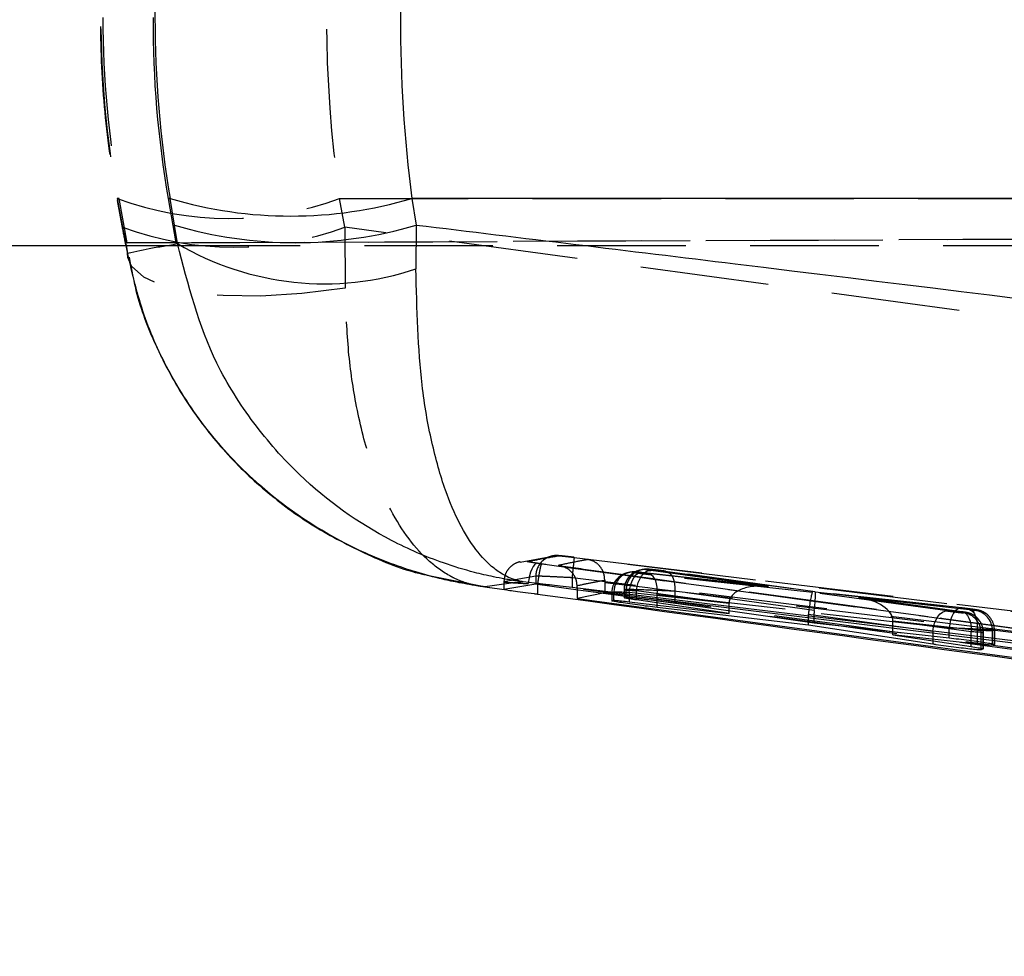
# Model space of a CAD drawing. Extents: x 40 to 416, y 11 to 279.
# Tile 9 of 39: x 158 to 168, y 147 to 157. Entities that reach past the tile are written whole.
import ezdxf

# ---------------------------------------------------------------- set-up
doc = ezdxf.new("R2010")
doc.units = 0
doc.linetypes.add('HIDDEN', pattern=[1.905, 1.27, -0.635])
doc.layers.get('0').update_dxf_attribs({"linetype": 'CONTINUOUS'})
doc.styles.add('SLDTEXTSTYLE0', font='TXT', dxfattribs={"width": 0.75})
doc.dimstyles.new('SLDDIMSTYLE0', dxfattribs={"dimtxt": 3.5, "dimasz": 3.302, "dimexe": 0, "dimexo": 0.0625, "dimgap": 0.875, "dimtad": 1, "dimdec": 0, "dimrnd": 1e-09, "dimzin": 12, "dimtxsty": 'SLDTEXTSTYLE0', "dimsah": 1, "dimcen": 0.09, "dimazin": 3, "dimtfac": 1, "dimtdec": 0, "dimtofl": 0, "dimtmove": 0, "dimatfit": 3, "dimtolj": 1, "dimtzin": 12})

# ---------------------------------------------------------------- blocks, each defined once
blk = doc.blocks.new('_D_3')
at = {"color": 179, "linetype": 'CONTINUOUS'}
for p, q in [((200.5636, 155.6142), (200.5636, 111.8459)), ((54.6522, 152.0667), (54.6522, 111.8459)), ((200.5636, 112.8459), (54.6522, 112.8459))]:
    blk.add_line(p, q, dxfattribs=at)
for points in [[(54.6522, 112.8459), (57.9542, 112.3379), (57.9542, 113.3539)], [(200.5636, 112.8459), (197.2616, 113.3539), (197.2616, 112.3379)]]:
    blk.add_solid(points, dxfattribs=at)
at = {"color": 179, "linetype": 'CONTINUOUS', "insert": (122.1522, 117.3576, 0.1), "char_height": 3.5, "attachment_point": 1, "style": 'SLDTEXTSTYLE0'}
blk.add_mtext('146', dxfattribs=at)

msp = doc.modelspace()

# ---------------------------------------------------------------- linework, layer by layer
at = {"color": 7, "linetype": 'HIDDEN'}
for p, q in [((158.91001, 154.86974), (158.9629, 154.58591)), ((158.92935, 154.86974), (158.91001, 154.86974)), ((158.91012, 154.84714), (158.963, 154.56331)), ((159.00852, 154.43026), (158.92935, 154.86974)), ((161.15854, 154.58591), (161.10566, 154.86974)), ((161.10566, 154.86974), (178.52576, 154.86974)), ((158.9629, 154.58591), (158.99747, 154.40474)), ((159.00852, 154.43026), (194.55245, 154.58558)), ((159.48753, 154.43026), (186.43934, 154.54809)), ((178.55298, 152.22777), (161.15854, 154.58591)), ((161.15854, 154.58591), (161.16244, 153.98151)), ((159.44109, 154.43026), (159.00852, 154.43026)), ((159.40219, 154.40474), (159.44428, 154.41199)), ((159.44555, 154.40474), (174.03405, 154.40474)), ((159.02609, 154.2878), (159.03893, 154.22826)), ((163.21307, 151.33127), (162.88944, 151.27483)), ((163.42124, 151.32447), (169.72183, 150.556)), ((163.09921, 151.25991), (163.05949, 151.26552)), ((182.22965, 149.0027), (163.55853, 151.30233)), ((161.97102, 151.14968), (162.58356, 151.02671)), ((163.04414, 151.13872), (162.72856, 151.0815)), ((163.04414, 151.13872), (163.04414, 151.06359)), ((169.70146, 150.3546), (163.40174, 151.12287)), ((163.40174, 151.12287), (163.40174, 151.12285)), ((163.40174, 151.12285), (163.40174, 151.02762)), ((163.97288, 151.17646), (163.95213, 151.17198)), ((164.01858, 151.17498), (164.03934, 151.17946)), ((164.07461, 151.19843), (164.04402, 151.18689)), ((164.09473, 151.20277), (164.07461, 151.19843)), ((164.08763, 151.17519), (164.08982, 151.1749)), ((165.33436, 151.03695), (164.08763, 151.17519)), ((164.08982, 151.1749), (165.3426, 151.03598)), ((164.14107, 151.20142), (164.16118, 151.20577)), ((165.77541, 150.97679), (164.16802, 151.15489)), ((165.3426, 151.03598), (164.18138, 151.1948)), ((164.32077, 151.18775), (164.32366, 151.18742)), ((164.32077, 151.18775), (165.80147, 150.98511)), ((165.80183, 150.98512), (164.32366, 151.18742)), ((162.72792, 151.08122), (162.72792, 151.00928)), ((162.72856, 151.0815), (162.72856, 151.08151)), ((162.72856, 151.08151), (162.73032, 151.08122)), ((162.72856, 151.0815), (162.72856, 151.01)), ((163.45175, 151.02157), (163.45164, 151.04532)), ((163.72454, 151.09875), (163.72447, 151.07704)), ((163.72447, 151.07704), (163.72447, 150.98859)), ((163.79417, 150.97639), (163.79417, 150.89429)), ((163.79468, 150.97649), (163.79468, 150.89467)), ((163.81544, 150.89987), (163.81544, 150.98097)), ((163.91666, 151.00284), (163.91666, 150.92355)), ((163.93728, 151.00728), (163.91717, 151.00294)), ((163.91717, 151.00294), (163.91717, 150.92413)), ((163.93728, 150.9287), (163.93728, 151.00728)), ((164.95227, 150.86715), (163.9669, 150.97641)), ((163.9669, 150.97641), (163.9669, 150.88548)), ((164.0381, 150.90338), (164.0381, 150.99631)), ((164.0381, 150.99631), (164.95231, 150.87128)), ((164.24302, 150.95641), (165.73873, 150.79068)), ((164.24302, 150.85342), (164.24302, 150.95641)), ((165.79366, 150.80073), (164.41607, 150.98926)), ((164.41607, 150.98926), (164.41607, 150.87364)), ((167.10859, 150.79446), (165.77541, 150.97679)), ((165.80147, 150.98511), (167.24884, 150.82462)), ((167.24665, 150.82491), (165.8018, 150.98512)), ((167.32782, 150.80478), (166.23133, 150.92628)), ((166.23133, 150.92628), (167.24721, 150.78725)), ((167.2501, 150.78691), (166.2402, 150.92512)), ((164.95227, 150.7966), (164.95227, 150.86715)), ((165.73704, 150.76396), (166.96531, 150.59598)), ((165.73704, 150.68384), (165.73704, 150.76396)), ((167.12592, 150.62613), (165.7921, 150.77403)), ((165.7921, 150.67593), (165.7921, 150.77403)), ((167.28727, 150.78065), (167.26794, 150.77648)), ((167.39801, 150.80456), (167.37804, 150.80025)), ((166.57142, 150.69841), (167.40279, 150.6063)), ((166.57146, 150.59003), (166.57146, 150.69428)), ((167.34251, 150.58876), (166.57146, 150.69428)), ((166.96531, 150.59598), (166.96531, 150.50055)), ((167.12592, 150.52892), (167.12592, 150.62613)), ((167.34251, 150.44333), (167.34251, 150.58876)), ((167.40279, 150.6063), (167.40279, 150.49456)), ((167.44336, 150.57799), (167.46269, 150.58217)), ((167.44336, 150.41118), (167.44336, 150.57799)), ((167.46269, 150.58217), (167.46269, 150.41943)), ((167.4632, 150.42021), (167.4632, 150.58226)), ((167.55346, 150.60176), (167.57343, 150.60608)), ((167.55346, 150.45673), (167.55346, 150.60176)), ((167.57343, 150.60608), (167.57343, 150.46463)), ((167.57395, 150.46516), (167.57395, 150.60617))]:
    msp.add_line(p, q, dxfattribs=at)
at = {"color": 7, "linetype": 'CONTINUOUS'}
for p, q in [((159.43132, 154.86974), (159.41198, 154.86974)), ((159.41198, 154.86974), (159.48753, 154.43026)), ((159.47502, 154.60656), (159.43132, 154.86974)), ((185.49996, 154.86974), (161.81849, 154.86974)), ((161.81849, 154.86974), (161.8622, 154.60656)), ((159.50501, 154.42244), (159.47502, 154.60656)), ((161.8622, 154.60656), (161.85934, 154.17276)), ((159.48753, 154.43026), (159.44109, 154.43026)), ((157.19993, 154.40474), (159.44555, 154.40474)), ((158.99325, 154.40474), (159.01625, 154.28801)), ((162.54104, 151.03265), (162.75658, 151.00285)), ((162.72856, 151.01), (163.04414, 151.06359)), ((163.14344, 151.05535), (162.91862, 151.08265)), ((163.0599, 151.05889), (163.0599, 150.96175)), ((163.0599, 151.05889), (163.06038, 151.05885)), ((163.45179, 151.01447), (163.45175, 151.02157)), ((163.45179, 151.01447), (163.45179, 150.91798)), ((163.72447, 150.97372), (163.45179, 150.91798)), ((163.72447, 150.98859), (163.72447, 150.97372)), ((182.12667, 148.70016), (163.72447, 150.97372)), ((163.91717, 150.92413), (163.93728, 150.9287)), ((163.45179, 150.91798), (179.47436, 148.75405)), ((163.79468, 150.89467), (163.81544, 150.89987)), ((163.9669, 150.88548), (164.95227, 150.77106)), ((164.95227, 150.77106), (164.0381, 150.90338)), ((165.73704, 150.65452), (164.24302, 150.82871)), ((164.41607, 150.87364), (165.7921, 150.67593)), ((164.95227, 150.77106), (164.95227, 150.7966)), ((165.73704, 150.65452), (165.73704, 150.68384)), ((166.96531, 150.46679), (165.73704, 150.65452)), ((165.7921, 150.67593), (167.12592, 150.52892)), ((166.57146, 150.56029), (166.57146, 150.59003)), ((166.57146, 150.56029), (167.34251, 150.44333)), ((167.40279, 150.46836), (166.57146, 150.56029)), ((167.57343, 150.46463), (167.55346, 150.45673)), ((167.46269, 150.41943), (167.44336, 150.41118))]:
    msp.add_line(p, q, dxfattribs=at)
at = {"color": 8, "linetype": 'CONTINUOUS'}
for p, q in [((158.99747, 154.40474), (159.01212, 154.328)), ((159.01598, 154.28572), (159.01212, 154.328)), ((159.44428, 154.41199), (159.50501, 154.42244)), ((163.06038, 151.05885), (163.46237, 151.00393)), ((164.24302, 150.82871), (164.24302, 150.85342)), ((166.96531, 150.50055), (166.96531, 150.46679)), ((167.40279, 150.49456), (167.40279, 150.46836))]:
    msp.add_line(p, q, dxfattribs=at)
at = {"color": 7, "linetype": 'HIDDEN', "flags": 128}
for points in [[(161.16244, 153.98151), (160.73386, 153.9288), (160.32652, 153.90429), (159.95457, 153.90886), (159.63097, 153.94233), (159.36695, 154.00354), (159.17172, 154.09037), (159.05205, 154.19979), (159.01598, 154.28572)], [(163.05949, 151.26552), (163.04619, 151.26247), (163.03232, 151.25158), (163.01843, 151.23329), (163.00507, 151.20832), (162.99277, 151.17765), (162.98201, 151.1425), (162.97323, 151.10427), (162.96676, 151.06446)], [(163.9669, 150.97641), (163.9724, 151.01712), (163.98184, 151.05612), (163.99483, 151.09174), (164.0108, 151.12249), (164.02908, 151.14706), (164.04891, 151.16442), (164.06945, 151.17383), (164.08763, 151.17519)], [(164.0381, 150.99631), (164.0441, 151.03647), (164.05477, 151.07497), (164.06964, 151.11023), (164.08813, 151.14079), (164.10947, 151.1654), (164.13277, 151.18303), (164.15707, 151.19297), (164.18138, 151.1948)], [(164.24302, 150.95641), (164.24438, 150.99336), (164.24224, 151.02903), (164.23669, 151.06217), (164.22791, 151.09164), (164.2162, 151.11641), (164.20197, 151.13561), (164.18573, 151.14859), (164.16802, 151.15489)], [(164.32366, 151.18742), (164.34261, 151.18209), (164.36279, 151.16953), (164.38062, 151.15055), (164.39544, 151.1258), (164.40672, 151.09617), (164.41407, 151.06273), (164.41723, 151.02666), (164.41607, 150.98926)], [(166.96531, 150.59598), (166.97131, 150.63613), (166.98197, 150.67464), (166.99685, 150.70989), (167.01534, 150.74046), (167.03667, 150.76506), (167.05998, 150.7827), (167.08428, 150.79263), (167.10859, 150.79446)], [(167.24884, 150.82462), (167.22847, 150.82355), (167.20793, 150.81414), (167.1881, 150.79678), (167.16981, 150.77221), (167.15384, 150.74146), (167.14086, 150.70584), (167.13142, 150.66684), (167.12592, 150.62613)], [(167.24721, 150.78725), (167.26905, 150.78158), (167.28923, 150.76903), (167.30706, 150.75004), (167.32187, 150.72529), (167.33316, 150.69567), (167.34052, 150.66223), (167.34367, 150.62616), (167.34251, 150.58876)], [(167.32782, 150.80478), (167.34552, 150.79848), (167.36176, 150.7855), (167.37598, 150.76629), (167.38768, 150.74153), (167.39647, 150.71206), (167.40202, 150.67891), (167.40415, 150.64325), (167.40279, 150.6063)], [(167.45543, 150.63549), (167.45941, 150.61817), (167.46269, 150.58217)]]:
    msp.add_lwpolyline(points, dxfattribs=at)
at = {"color": 7, "linetype": 'CONTINUOUS', "flags": 128}
msp.add_lwpolyline([(182.29707, 148.74191), (174.23754, 149.7172), (163.40174, 151.02762)], dxfattribs=at)
at = {"color": 7, "linetype": 'HIDDEN'}
for centre, radius, start, end in [((160.00783, 157.81438), 3.14263, 249.553493, 290.446507), ((160.06072, 157.53055), 3.14263, 249.553496, 290.446504), ((163.24675, 151.13909), 0.2026, 83.056225, 180.103863), ((164.01505, 150.98132), 0.19962, 83.013359, 180.101234), ((163.99422, 150.97704), 0.19943, 82.985327, 152.199757), ((164.11678, 151.00329), 0.19962, 83.012987, 180.101606), ((164.1369, 151.00763), 0.19962, 83.013304, 180.101288), ((163.99479, 150.97666), 0.20011, 152.178923, 180.049242), ((167.24331, 150.57795), 0.20005, 0.011512, 82.928083), ((167.26278, 150.58239), 0.19977, 38.01703, 82.958952), ((167.35341, 150.60172), 0.20005, 0.01173, 82.927865), ((167.37357, 150.60643), 0.19963, 60.446802, 82.967909), ((167.37309, 150.60593), 0.20034, 0.041964, 35.094799)]:
    msp.add_arc(centre, radius, start, end, dxfattribs=at)
at = {"color": 7, "linetype": 'CONTINUOUS'}
for centre, radius, start, end in [((160.6249, 158.85841), 4.16344, 253.340501, 286.659499), ((160.66861, 158.59523), 4.16343, 253.340493, 286.659507), ((160.95633, 156.88264), 2.85637, 239.462717, 288.429659)]:
    msp.add_arc(centre, radius, start, end, dxfattribs=at)
at = {"color": 7, "linetype": 'HIDDEN'}
for centre, major_axis, ratio, start_param, end_param in [((169.47099, 156.65474), (10.72389, 0), 0.9585541, 2.9670597, 3.3161256), ((169.47099, 156.65474), (0, 10.27943), 0.8263469, 1.3962634, 1.7453293), ((169.0306, 156.65474), (-5.94326, 8.40534), 0.9956692, 0.9573783, 1.1319113), ((164.11841, 151.16267), (0.1, -0.01222), 0.0194949, 3.0855104, 5.2339321), ((164.13916, 151.16715), (0.1, -0.01222), 0.0194949, 2.0891884, 3.0855104), ((164.24089, 151.18912), (0.1, -0.01222), 0.0194949, 3.0855104, 4.0772829), ((164.26101, 151.19346), (0.1, -0.01222), 0.0194949, 0.9325745, 3.0855104), ((165.31836, 150.8375), (0.36525, -0.04522), 0.5433186, 1.5717034, 3.1988763), ((164.11493, 150.96866), (0.3, -0.01221), 0.0065843, 2.087075, 3.083397), ((164.21666, 150.99063), (0.3, -0.01221), 0.0065843, 3.083397, 4.0751695), ((164.23677, 150.99497), (0.3, -0.01221), 0.0065843, 0.9304611, 3.083397), ((165.75117, 150.77831), (0.02457, 0.1985), 0.0694213, 0.0234717, 1.5170168), ((165.77723, 150.78662), (0.02458, 0.1985), 0.0730826, 4.7925846, 6.3066643), ((166.20709, 150.72779), (0.36352, -0.04501), 0.5459055, 0.0781558, 1.5717121), ((165.12808, 150.8586), (-0.03068, 0.19934), 0.8684155, 1.3748323, 1.3954048), ((165.92672, 150.7543), (-0.06701, 0.19164), 0.9259218, 1.0760642, 1.2096997), ((165.96726, 150.76555), (-0.02967, 0.19946), 0.865459, 1.2669284, 1.4005958), ((167.16811, 150.78878), (0.1, -0.01222), 0.0194949, 4.0772128, 6.227103), ((167.18744, 150.79296), (0.1, -0.01222), 0.0194949, 6.227103, 7.2157393), ((167.29818, 150.81687), (0.1, -0.01222), 0.0194949, 6.227103, 8.3723896), ((167.27821, 150.81256), (0.1, -0.01222), 0.0194949, 5.2338149, 6.227103), ((166.38201, 150.70385), (-0.06564, 0.19205), 0.9253229, 4.3585765, 4.3790976), ((167.27395, 150.61838), (0.3, -0.01221), 0.0065843, 6.2249896, 8.3702762), ((167.16321, 150.59447), (0.3, -0.01221), 0.0065843, 6.2249896, 7.2136259), ((167.25397, 150.61407), (0.3, -0.01221), 0.0065843, 5.2317015, 6.2249896)]:
    msp.add_ellipse(centre, major_axis=major_axis, ratio=ratio, start_param=start_param, end_param=end_param, dxfattribs=at)
at = {"color": 7, "linetype": 'CONTINUOUS'}
for centre, major_axis, ratio, start_param, end_param in [((169.09789, 156.65474), (0, 10.27943), 0.9548872, 1.3962634, 1.7453293), ((169.09789, 156.65474), (0, 10.27943), 0.7190765, 1.3962634, 1.7453293), ((169.52267, 156.65474), (5.48915, 8.70679), 0.9954728, 2.1312567, 2.3057897)]:
    msp.add_ellipse(centre, major_axis=major_axis, ratio=ratio, start_param=start_param, end_param=end_param, dxfattribs=at)
at = {"color": 7, "linetype": 'HIDDEN'}
for points, knots in [([(158.91012, 158.46235), (158.88133, 158.29322), (158.80267, 157.83122), (158.73846, 157.06366), (158.74198, 156.16732), (158.81012, 155.42685), (158.88532, 154.99091), (158.91012, 154.84714)], [0, 0, 0, 0, 0.1421271, 0.3882443, 0.6334224, 0.879106, 1, 1, 1, 1]), ([(158.95106, 154.62778), (158.96201, 154.56807), (158.97593, 154.49213), (158.9902, 154.42013), (158.99325, 154.40474)], [0, 0, 0, 0, 0.7862179, 1, 1, 1, 1]), ([(162.54104, 151.03265), (162.53921, 151.03283), (162.53709, 151.03303), (162.53387, 151.03336), (162.53043, 151.03372), (162.52389, 151.03444), (162.51293, 151.03575), (162.49498, 151.03819), (162.46559, 151.04295), (162.41753, 151.05286), (162.33886, 151.07487), (162.2601, 151.10687), (162.12862, 151.17563), (161.89325, 151.34923), (161.61975, 151.72774), (161.39625, 152.28212), (161.264, 152.81292), (161.1826, 153.38387), (161.16916, 153.78232), (161.16244, 153.98151)], [0, 0, 0, 0, 0.0024273, 0.0028191, 0.0042716, 0.007009, 0.0115004, 0.0188716, 0.0309746, 0.0508715, 0.0836876, 0.1383044, 0.1606142, 0.2709982, 0.4876222, 0.6247314, 0.761783, 0.8809081, 1, 1, 1, 1]), ([(162.95879, 151.28258), (162.96709, 151.2843), (163.00864, 151.2929), (163.11274, 151.31335), (163.20864, 151.3296), (163.27124, 151.34021)], [0, 0, 0, 0, 0.0798654, 0.3993267, 1, 1, 1, 1]), ([(163.4197, 151.32466), (163.4128, 151.3255), (163.38643, 151.32871), (163.34156, 151.33386), (163.29255, 151.33899), (163.27123, 151.34103), (163.25052, 151.34191), (163.23674, 151.34164), (163.22659, 151.34076), (163.22141, 151.34015), (163.21838, 151.33974), (163.21668, 151.33949), (163.21589, 151.33937), (163.21561, 151.33932), (163.21558, 151.33932)], [0, 0, 0, 0, 0.0800063, 0.3053518, 0.5368536, 0.7887725, 0.8574821, 0.9292833, 0.9607138, 0.9796155, 0.990688, 0.9966373, 0.9997064, 1, 1, 1, 1]), ([(163.27124, 151.34021), (163.27389, 151.34018), (163.27919, 151.34011), (163.3072, 151.33746), (163.34651, 151.33324), (163.38697, 151.32859), (163.41238, 151.32553), (163.42124, 151.32447)], [0, 0, 0, 0, 0.2199218, 0.4397551, 0.6600387, 0.8815088, 1, 1, 1, 1]), ([(163.42124, 151.32447), (163.42139, 151.32408), (163.42161, 151.32356), (163.42136, 151.31609), (163.41986, 151.29711), (163.41532, 151.2512), (163.40819, 151.19098), (163.40389, 151.14558), (163.40174, 151.12287)], [0, 0, 0, 0, 0.1117396, 0.1500995, 0.3626768, 0.575254, 0.7876079, 1, 1, 1, 1]), ([(162.88867, 151.27986), (162.88797, 151.27976), (162.86484, 151.27629), (162.8216, 151.25625), (162.77011, 151.21092), (162.73526, 151.14994), (162.73079, 151.10432), (162.72856, 151.08151)], [0, 0, 0, 0, 0.0077229, 0.2557982, 0.5038715, 0.7519348, 1, 1, 1, 1]), ([(163.05949, 151.26552), (163.04412, 151.26779), (163.01338, 151.27232), (162.9796, 151.2778), (162.95981, 151.28147), (162.95911, 151.28223), (162.95879, 151.28258)], [0, 0, 0, 0, 0.2599217, 0.5199586, 0.7787275, 1, 1, 1, 1]), ([(163.05949, 151.26552), (165.56773, 150.92243), (168.66053, 150.49938), (171.75418, 150.08484), (172.33891, 150.00648)], [0, 0, 0, 0, 0.8109888, 1, 1, 1, 1]), ([(163.09921, 151.25991), (163.09646, 151.25412), (163.09181, 151.24433), (163.08055, 151.1878), (163.07015, 151.12677), (163.06364, 151.08149), (163.06038, 151.05885)], [0, 0, 0, 0, 0.3349072, 0.5659317, 0.7829658, 1, 1, 1, 1]), ([(178.24551, 149.21885), (175.43225, 149.59116), (170.38188, 150.25954), (165.33484, 150.95281), (163.09921, 151.25991)], [0, 0, 0, 0, 0.557039, 1, 1, 1, 1]), ([(163.55853, 151.30233), (163.50954, 151.29341), (163.41127, 151.27551), (163.31313, 151.2543), (163.26392, 151.24367)], [0, 0, 0, 0, 0.4984977, 1, 1, 1, 1]), ([(163.26392, 151.24367), (163.39779, 151.22524), (166.12597, 150.84976), (169.15103, 150.43778), (172.04255, 150.04658), (172.33891, 150.00648)], [0, 0, 0, 0, 0.0442619, 0.9020419, 1, 1, 1, 1]), ([(163.45164, 151.04532), (163.44966, 151.06467), (163.44572, 151.10323), (163.4169, 151.15933), (163.36461, 151.2128), (163.30808, 151.23662), (163.27129, 151.24278), (163.26463, 151.24358), (163.26392, 151.24367)], [0, 0, 0, 0, 0.1649524, 0.328717, 0.5820316, 0.9249394, 0.9920043, 1, 1, 1, 1]), ([(163.72454, 151.09875), (163.72308, 151.11823), (163.72017, 151.15706), (163.69545, 151.21389), (163.6505, 151.26801), (163.60019, 151.29396), (163.56672, 151.30114), (163.55917, 151.30224), (163.55853, 151.30233)], [0, 0, 0, 0, 0.1655179, 0.329956, 0.5766572, 0.9054109, 0.9919495, 1, 1, 1, 1]), ([(163.40152, 151.12287), (163.4015, 151.12287), (163.37989, 151.12399), (163.31886, 151.12706), (163.22253, 151.13175), (163.1288, 151.13597), (163.06482, 151.1386), (163.04654, 151.13872), (163.04414, 151.13872), (163.04414, 151.13872)], [0, 0, 0, 0, 0.0001186, 0.1214073, 0.3418197, 0.5613181, 0.780592, 0.9998861, 1, 1, 1, 1]), ([(163.40174, 151.12285), (163.40169, 151.12285), (163.40162, 151.12286), (163.40154, 151.12287), (163.40152, 151.12287)], [0, 0, 0, 0, 0.7196044, 1, 1, 1, 1]), ([(163.95213, 151.17198), (163.93855, 151.1682), (163.90476, 151.15879), (163.85788, 151.12538), (163.82495, 151.09234), (163.81785, 151.07026), (163.81762, 151.06957)], [0, 0, 0, 0, 0.2415018, 0.6006728, 0.9874817, 1, 1, 1, 1]), ([(164.04402, 151.18689), (164.03562, 151.18409), (164.00732, 151.17465), (163.96583, 151.13909), (163.92975, 151.08212), (163.91338, 151.03179), (163.91755, 151.00513), (163.91799, 151.00232)], [0, 0, 0, 0, 0.1112154, 0.3743313, 0.6612993, 0.9641983, 1, 1, 1, 1]), ([(164.08763, 151.17519), (164.08021, 151.176), (164.06014, 151.17818), (164.04179, 151.17991), (164.02655, 151.18089), (164.00479, 151.18141), (163.98619, 151.17853), (163.97288, 151.17646)], [0, 0, 0, 0, 0.1786895, 0.4837713, 0.6224292, 0.7300252, 1, 1, 1, 1]), ([(164.32366, 151.18742), (164.31167, 151.18902), (164.28729, 151.19228), (164.24456, 151.19751), (164.20445, 151.20213), (164.17499, 151.20516), (164.15833, 151.20661), (164.14438, 151.20737), (164.12283, 151.20746), (164.10586, 151.20463), (164.09473, 151.20277)], [0, 0, 0, 0, 0.1530127, 0.3111441, 0.4661793, 0.6246514, 0.739905, 0.8075871, 0.8737365, 1, 1, 1, 1]), ([(162.73694, 151.08012), (162.74974, 151.07903), (162.77538, 151.07686), (162.85803, 151.07123), (162.93054, 151.06672), (162.96676, 151.06446)], [0, 0, 0, 0, 0.33278116, 0.66663901, 1, 1, 1, 1]), ([(163.45164, 151.04532), (163.45169, 151.04533), (163.49777, 151.05522), (163.58892, 151.07388), (163.67706, 151.09074), (163.72452, 151.09875), (163.72454, 151.09875)], [0, 0, 0, 0, 0.0005262, 0.5006433, 0.9997387, 1, 1, 1, 1]), ([(163.72447, 151.07704), (164.17843, 151.02145), (170.33776, 150.26724), (176.49624, 149.50634), (182.20082, 148.80152)], [0, 0, 0, 0, 0.0737027, 1, 1, 1, 1]), ([(172.32332, 149.80546), (172.02694, 149.84554), (169.06935, 150.24555), (166.11241, 150.65029), (163.45179, 151.01447)], [0, 0, 0, 0, 0.1002123, 1, 1, 1, 1]), ([(163.46237, 151.00393), (165.56419, 150.71525), (170.47746, 150.04042), (175.39403, 149.39007), (178.20737, 149.01793)], [0, 0, 0, 0, 0.4277844, 1, 1, 1, 1]), ([(167.53652, 150.72052), (167.52976, 150.73), (167.51493, 150.7508), (167.48535, 150.77354), (167.45561, 150.78966), (167.43165, 150.79812), (167.41595, 150.80199), (167.4058, 150.80402), (167.39128, 150.80652), (167.36701, 150.81005), (167.32618, 150.81545), (167.28426, 150.82064), (167.25888, 150.82352), (167.24665, 150.82491)], [0, 0, 0, 0, 0.0980019, 0.214865, 0.310818, 0.3842533, 0.4291809, 0.461569, 0.5125685, 0.6546076, 0.7696588, 0.88891, 1, 1, 1, 1]), ([(167.46182, 150.58278), (167.46047, 150.60363), (167.45788, 150.64344), (167.43179, 150.69367), (167.40032, 150.73014), (167.3679, 150.75397), (167.33909, 150.76811), (167.31672, 150.77535), (167.30281, 150.77858), (167.29268, 150.78054), (167.2786, 150.7829), (167.26158, 150.7853), (167.2501, 150.78691)], [0, 0, 0, 0, 0.1742747, 0.3327041, 0.4658511, 0.5779103, 0.6689676, 0.736678, 0.7761103, 0.8094686, 0.8714736, 1, 1, 1, 1])]:
    msp.add_open_spline(points, degree=3, knots=knots, dxfattribs=at)
at = {"color": 7, "linetype": 'CONTINUOUS'}
for points, knots in [([(161.8622, 154.60656), (162.91272, 154.479), (169.91331, 153.62894), (176.91106, 152.75709), (182.8587, 152.01607)], [0, 0, 0, 0, 0.1500621, 1, 1, 1, 1]), ([(162.54104, 151.03265), (162.53698, 151.03318), (162.53227, 151.0338), (162.52511, 151.03476), (162.51743, 151.0358), (162.5029, 151.0378), (162.4785, 151.04126), (162.43852, 151.04723), (162.37299, 151.05778), (162.2655, 151.07721), (162.08868, 151.11495), (161.90948, 151.16311), (161.60802, 151.2593), (161.0609, 151.48323), (160.39614, 151.92471), (159.81174, 152.53696), (159.43166, 153.10784), (159.1567, 153.71014), (159.0603, 154.12206), (159.01212, 154.328)], [0, 0, 0, 0, 0.0024273, 0.002819, 0.0042845, 0.0070268, 0.0115256, 0.0189045, 0.0310158, 0.0509162, 0.083723, 0.1382935, 0.160933, 0.2713669, 0.48761, 0.6247273, 0.7617872, 0.8809103, 1, 1, 1, 1]), ([(162.91862, 151.08265), (162.91473, 151.08316), (162.91016, 151.08375), (162.90178, 151.08485), (162.89197, 151.08617), (162.87412, 151.08862), (162.84585, 151.09267), (162.79963, 151.09971), (162.72406, 151.11236), (162.60032, 151.13616), (162.39677, 151.18374), (162.23301, 151.23354), (161.95683, 151.33029), (161.44789, 151.55012), (160.79936, 152.01072), (160.24694, 152.63998), (159.77547, 153.3772), (159.61022, 154.01584), (159.50501, 154.42244)], [0, 0, 0, 0, 0.0024048, 0.0028207, 0.0051789, 0.0084714, 0.0138589, 0.022675, 0.0371116, 0.060791, 0.0998118, 0.16494, 0.1651468, 0.2781342, 0.5008278, 0.6338925, 0.7669067, 1, 1, 1, 1]), ([(159.03893, 154.22826), (159.05862, 154.12598), (159.1146, 153.83517), (159.29692, 153.37953), (159.57215, 152.87181), (159.92387, 152.4073), (160.33951, 151.99513), (160.81641, 151.6388), (161.34973, 151.35992), (161.74095, 151.19471), (161.95592, 151.15264), (161.97102, 151.14968)], [0, 0, 0, 0, 0.0672415, 0.1911809, 0.3183216, 0.4463839, 0.5771186, 0.7106793, 0.8485499, 0.9893552, 1, 1, 1, 1]), ([(162.91862, 151.08265), (162.91717, 151.0829), (162.91546, 151.08319), (162.91234, 151.08374), (162.90868, 151.0844), (162.90203, 151.08567), (162.8915, 151.08783), (162.87432, 151.09179), (162.84632, 151.0994), (162.8007, 151.11492), (162.72626, 151.14881), (162.66733, 151.18751), (162.56863, 151.26539), (162.39023, 151.4502), (162.17597, 151.86472), (162.01115, 152.45292), (161.88533, 153.15347), (161.86945, 153.77625), (161.85934, 154.17276)], [0, 0, 0, 0, 0.00240516, 0.00282072, 0.00517693, 0.00846916, 0.01385565, 0.02267071, 0.03710563, 0.06078411, 0.09980599, 0.16494049, 0.1651132, 0.27809736, 0.5008267, 0.63389101, 0.76690451, 1, 1, 1, 1]), ([(162.91862, 151.08265), (162.85582, 151.07494), (162.73163, 151.05969), (162.60409, 151.0416), (162.54104, 151.03265)], [0, 0, 0, 0, 0.5056107, 1, 1, 1, 1]), ([(163.04414, 151.06359), (163.05041, 151.06349), (163.06295, 151.06328), (163.11006, 151.05879), (163.14017, 151.05568), (163.14344, 151.05535)], [0, 0, 0, 0, 0.4713369, 0.94264, 1, 1, 1, 1]), ([(163.40174, 151.02762), (163.3621, 151.03221), (163.28281, 151.0414), (163.19602, 151.04997), (163.15529, 151.05414), (163.14344, 151.05535)], [0, 0, 0, 0, 0.4148356, 0.8297707, 1, 1, 1, 1]), ([(162.75658, 151.00285), (162.75044, 151.00402), (162.73063, 151.00781), (162.72941, 151.00911), (162.72856, 151.01)], [0, 0, 0, 0, 0.3101084, 1, 1, 1, 1]), ([(162.75658, 151.00285), (162.77585, 150.99976), (162.8144, 150.99357), (162.91191, 150.98139), (162.9985, 150.97015), (163.0488, 150.96327), (163.0599, 150.96175)], [0, 0, 0, 0, 0.3043709, 0.6087262, 0.9135783, 1, 1, 1, 1]), ([(163.0599, 150.96175), (165.73781, 150.5964), (169.59144, 150.07064), (173.44758, 149.56375), (174.62407, 149.4091)], [0, 0, 0, 0, 0.69490648, 1, 1, 1, 1]), ([(164.0381, 150.90338), (164.0131, 150.90703), (163.96309, 150.91434), (163.92067, 150.92166), (163.91831, 150.92333), (163.91717, 150.92413)], [0, 0, 0, 0, 0.340962, 0.6820024, 1, 1, 1, 1]), ([(163.93728, 150.9287), (163.94251, 150.92873), (163.95296, 150.92878), (164.00912, 150.92354), (164.0882, 150.91501), (164.18486, 150.9037), (164.28739, 150.89095), (164.36589, 150.88062), (164.40497, 150.87518), (164.41607, 150.87364)], [0, 0, 0, 0, 0.1548888, 0.3097627, 0.4650401, 0.621396, 0.7789146, 0.9372008, 1, 1, 1, 1]), ([(164.24302, 150.82871), (164.21186, 150.83252), (164.14957, 150.84014), (164.04541, 150.85403), (163.94787, 150.86779), (163.86651, 150.88011), (163.81175, 150.88938), (163.79333, 150.89359), (163.79442, 150.89446), (163.79468, 150.89467)], [0, 0, 0, 0, 0.1581045, 0.3161808, 0.4749398, 0.6337679, 0.7917467, 0.9483547, 1, 1, 1, 1]), ([(163.81544, 150.89987), (163.82072, 150.89991), (163.83128, 150.9), (163.88605, 150.89476), (163.94012, 150.88855), (163.9669, 150.88548)], [0, 0, 0, 0, 0.3354458, 0.670861, 1, 1, 1, 1]), ([(167.44336, 150.41118), (167.43815, 150.41078), (167.42773, 150.40996), (167.37171, 150.41449), (167.29283, 150.42278), (167.19642, 150.43437), (167.09402, 150.44787), (167.01553, 150.45908), (166.9764, 150.46508), (166.96531, 150.46679)], [0, 0, 0, 0, 0.15480918, 0.30961218, 0.46470391, 0.62091448, 0.77852715, 0.93720609, 1, 1, 1, 1]), ([(167.12592, 150.52892), (167.15708, 150.52543), (167.21939, 150.51845), (167.32343, 150.50544), (167.42078, 150.49232), (167.50195, 150.48026), (167.55656, 150.47081), (167.57481, 150.46615), (167.5737, 150.46493), (167.57343, 150.46463)], [0, 0, 0, 0, 0.1580682, 0.3161052, 0.4748042, 0.6337062, 0.7919956, 0.9491169, 1, 1, 1, 1]), ([(167.34251, 150.44333), (167.36748, 150.43937), (167.41741, 150.43144), (167.45932, 150.42299), (167.4616, 150.42059), (167.46269, 150.41943)], [0, 0, 0, 0, 0.34258898, 0.68526339, 1, 1, 1, 1]), ([(167.55346, 150.45673), (167.54818, 150.45638), (167.53763, 150.45568), (167.48302, 150.45992), (167.42927, 150.46558), (167.40279, 150.46836)], [0, 0, 0, 0, 0.3365462, 0.6730726, 1, 1, 1, 1])]:
    msp.add_open_spline(points, degree=3, knots=knots, dxfattribs=at)
at = {"color": 8, "linetype": 'CONTINUOUS'}
msp.add_open_spline([(159.01212, 154.328), (159.09363, 154.34623), (159.22306, 154.37519), (159.3538, 154.39676), (159.40219, 154.40474)], degree=3, knots=[0, 0, 0, 0, 0.629835, 1, 1, 1, 1], dxfattribs=at)

# ---------------------------------------------------------------- dimensions: what is measured, and where the dimension line sits
at = {"color": 179, "linetype": 'CONTINUOUS'}
dim = msp.add_linear_dim(base=(54.65216, 112.84591), p1=(200.56361, 156.61418), p2=(54.65216, 153.06666), dimstyle='SLDDIMSTYLE0', dxfattribs=at)
dim.commit()
dim.dimension.update_dxf_attribs({"geometry": '_D_3', "text_midpoint": (127.45326, 112.84591), "dimtype": 160})

doc.saveas('drawing.dxf')
